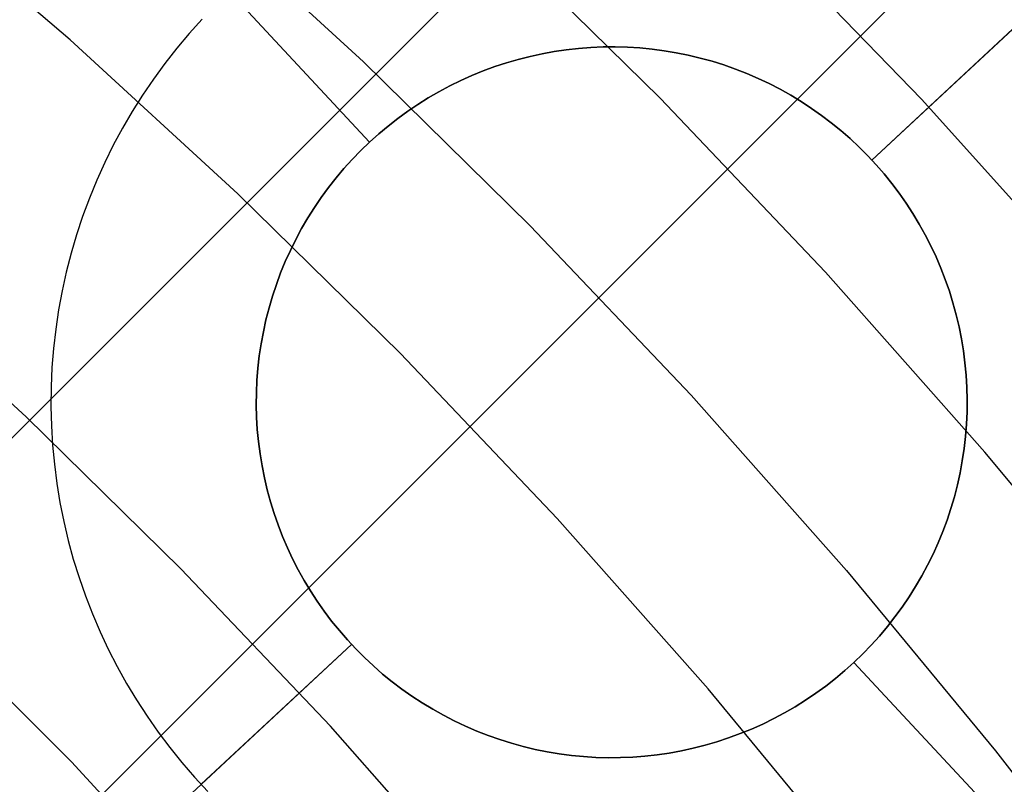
# Model space of a CAD drawing. Header units: millimetres. Extents: x 8929 to 10091, y -2708 to -1691.
# Tile 149 of 196: x 9537.34 to 9543.57, y -2031.59 to -2026.74. Entities that reach past the tile are written whole.
import ezdxf

# ---------------------------------------------------------------- set-up
doc = ezdxf.new("R2010")
doc.units = ezdxf.units.MM
for name, color, linetype in [('1', 7, 'Continuous'), ('COLOR EXT', 7, 'Continuous'), ('luz', 7, 'Continuous'), ('PLASTICO NEGRO', 7, 'Continuous')]:
    doc.layers.add(name, color=color, linetype=linetype)

msp = doc.modelspace()

# ---------------------------------------------------------------- linework, layer by layer
at = {"layer": '1', "color": 7, "true_color": 0xf4f4f4}
for p, q in [((9541.969, -2026.1313, 206.5665), (9543.048, -2027.2488, 206.5665)), ((9543.048, -2027.2488, 208.3851), (9541.969, -2026.1313, 208.3851)), ((9541.969, -2026.1313, 207.4758), (9543.048, -2027.2488, 207.4758)), ((9543.048, -2027.2488, 206.5665), (9544.0879, -2028.4029, 206.5665)), ((9544.0879, -2028.4029, 208.3851), (9543.048, -2027.2488, 208.3851)), ((9543.048, -2027.2488, 207.4758), (9544.0879, -2028.4029, 207.4758))]:
    msp.add_line(p, q, dxfattribs=at)
at = {"layer": 'COLOR EXT', "color": 30, "true_color": 0xff8d00}
for p, q in [((9560.8829, -2005.7997, 25.6035), (9534.0122, -2032.6704, 25.6035)), ((9534.0122, -2032.6704, 21.6035), (9560.8829, -2005.7997, 21.6035)), ((9534.0122, -2032.6704, 23.6035), (9560.8829, -2005.7997, 23.6035)), ((9562.2971, -2007.2139, 21.6035), (9535.4261, -2034.0848, 21.6035)), ((9535.4261, -2034.0848, 25.6035), (9562.2971, -2007.2139, 25.6035)), ((9562.2971, -2007.2139, 23.6035), (9535.4261, -2034.0848, 23.6035))]:
    msp.add_line(p, q, dxfattribs=at)
at = {"layer": 'luz', "color": 7, "true_color": 0xffffff}
for p, q in [((9537.6595, -2026.8726, -23.839), (9536.5644, -2025.9357, -23.839)), ((9538.424, -2026.0096, -23.5314), (9539.5154, -2027.0107, -23.5314)), ((9541.3938, -2027.2407, -23.2239), (9540.3092, -2026.1746, -23.2239)), ((9538.7215, -2027.8467, -23.839), (9537.6595, -2026.8726, -23.839)), ((9539.5154, -2027.0107, -23.5314), (9540.5716, -2028.0488, -23.5314)), ((9542.4409, -2028.3435, -23.2239), (9541.3938, -2027.2407, -23.2239)), ((9539.7493, -2028.857, -23.839), (9538.7215, -2027.8467, -23.839)), ((9540.5716, -2028.0488, -23.5314), (9541.5913, -2029.1228, -23.5314)), ((9537.3808, -2029.2587, -22.7759), (9536.3683, -2028.33, -22.7759)), ((9543.4494, -2029.4818, -23.2239), (9542.4409, -2028.3435, -23.2239)), ((9540.7417, -2029.9021, -23.839), (9539.7493, -2028.857, -23.839)), ((9541.5913, -2029.1228, -23.5314), (9542.5734, -2030.2313, -23.5314)), ((9538.3607, -2030.2218, -22.7759), (9537.3808, -2029.2587, -22.7759)), ((9544.4179, -2030.6542, -23.2239), (9543.4494, -2029.4818, -23.2239)), ((9541.6973, -2030.9808, -23.839), (9540.7417, -2029.9021, -23.839)), ((9539.3067, -2031.2182, -22.7759), (9538.3607, -2030.2218, -22.7759)), ((9542.5734, -2030.2313, -23.5314), (9543.5166, -2031.373, -23.5314)), ((9542.6152, -2032.0919, -23.839), (9541.6973, -2030.9808, -23.839)), ((9540.2178, -2032.2466, -22.7759), (9539.3067, -2031.2182, -22.7759)), ((9543.5166, -2031.373, -23.5314), (9544.4198, -2032.5467, -23.5314))]:
    msp.add_line(p, q, dxfattribs=at)
at = {"layer": 'PLASTICO NEGRO', "color": 254, "true_color": 0xcad1ee}
for p, q in [((9542.7345, -2027.6339, 35.4035), (9544.7476, -2025.7605, 35.4035)), ((9539.5545, -2027.5197, 35.2035), (9538.6689, -2026.5681, 33.9035)), ((9538.4954, -2026.7411, 33.9035), (9538.4132, -2026.832, 33.9035)), ((9542.7345, -2027.6339, 35.2035), (9543.6861, -2026.7483, 33.9035)), ((9538.4132, -2026.832, 33.9035), (9538.3342, -2026.9257, 33.9035)), ((9540.9546, -2026.9207, 35.2035), (9540.8772, -2026.9266, 35.2035)), ((9540.8772, -2026.9266, 35.4035), (9540.9546, -2026.9207, 35.4035)), ((9540.9546, -2026.9207, 35.3035), (9540.8772, -2026.9266, 35.3035)), ((9541.0323, -2026.9175, 35.2035), (9540.9546, -2026.9207, 35.2035)), ((9540.9546, -2026.9207, 35.4035), (9541.0323, -2026.9175, 35.4035)), ((9541.0323, -2026.9175, 35.3035), (9540.9546, -2026.9207, 35.3035)), ((9541.1099, -2026.9169, 35.2035), (9541.0323, -2026.9175, 35.2035)), ((9541.0323, -2026.9175, 35.4035), (9541.1099, -2026.9169, 35.4035)), ((9541.1099, -2026.9169, 35.3035), (9541.0323, -2026.9175, 35.3035)), ((9541.1876, -2026.919, 35.2035), (9541.1099, -2026.9169, 35.2035)), ((9541.1099, -2026.9169, 35.4035), (9541.1876, -2026.919, 35.4035)), ((9541.1876, -2026.919, 35.3035), (9541.1099, -2026.9169, 35.3035)), ((9541.2651, -2026.9238, 35.2035), (9541.1876, -2026.919, 35.2035)), ((9541.1876, -2026.919, 35.4035), (9541.2651, -2026.9238, 35.4035)), ((9541.2651, -2026.9238, 35.3035), (9541.1876, -2026.919, 35.3035)), ((9541.3424, -2026.9313, 35.2035), (9541.2651, -2026.9238, 35.2035)), ((9541.2651, -2026.9238, 35.4035), (9541.3424, -2026.9313, 35.4035)), ((9541.3424, -2026.9313, 35.3035), (9541.2651, -2026.9238, 35.3035)), ((9538.3342, -2026.9257, 33.9035), (9538.2585, -2027.0221, 33.9035)), ((9540.5708, -2026.9769, 35.2035), (9540.4956, -2026.996, 35.2035)), ((9540.4956, -2026.996, 35.4035), (9540.5708, -2026.9769, 35.4035)), ((9540.5708, -2026.9769, 35.3035), (9540.4956, -2026.996, 35.3035)), ((9540.6467, -2026.9604, 35.2035), (9540.5708, -2026.9769, 35.2035)), ((9540.5708, -2026.9769, 35.4035), (9540.6467, -2026.9604, 35.4035)), ((9540.6467, -2026.9604, 35.3035), (9540.5708, -2026.9769, 35.3035)), ((9540.7232, -2026.9465, 35.2035), (9540.6467, -2026.9604, 35.2035)), ((9540.6467, -2026.9604, 35.4035), (9540.7232, -2026.9465, 35.4035)), ((9540.7232, -2026.9465, 35.3035), (9540.6467, -2026.9604, 35.3035)), ((9540.8, -2026.9352, 35.2035), (9540.7232, -2026.9465, 35.2035)), ((9540.7232, -2026.9465, 35.4035), (9540.8, -2026.9352, 35.4035)), ((9540.8, -2026.9352, 35.3035), (9540.7232, -2026.9465, 35.3035)), ((9540.8772, -2026.9266, 35.2035), (9540.8, -2026.9352, 35.2035)), ((9540.8, -2026.9352, 35.4035), (9540.8772, -2026.9266, 35.4035)), ((9540.8772, -2026.9266, 35.3035), (9540.8, -2026.9352, 35.3035)), ((9541.4194, -2026.9414, 35.2035), (9541.3424, -2026.9313, 35.2035)), ((9541.3424, -2026.9313, 35.4035), (9541.4194, -2026.9414, 35.4035)), ((9541.4194, -2026.9414, 35.3035), (9541.3424, -2026.9313, 35.3035)), ((9541.496, -2026.9542, 35.2035), (9541.4194, -2026.9414, 35.2035)), ((9541.4194, -2026.9414, 35.4035), (9541.496, -2026.9542, 35.4035)), ((9541.496, -2026.9542, 35.3035), (9541.4194, -2026.9414, 35.3035)), ((9541.5722, -2026.9696, 35.2035), (9541.496, -2026.9542, 35.2035)), ((9541.496, -2026.9542, 35.4035), (9541.5722, -2026.9696, 35.4035)), ((9541.5722, -2026.9696, 35.3035), (9541.496, -2026.9542, 35.3035)), ((9541.6477, -2026.9877, 35.2035), (9541.5722, -2026.9696, 35.2035)), ((9541.5722, -2026.9696, 35.4035), (9541.6477, -2026.9877, 35.4035)), ((9541.6477, -2026.9877, 35.3035), (9541.5722, -2026.9696, 35.3035)), ((9541.7226, -2027.0083, 35.2035), (9541.6477, -2026.9877, 35.2035)), ((9541.6477, -2026.9877, 35.4035), (9541.7226, -2027.0083, 35.4035)), ((9541.7226, -2027.0083, 35.3035), (9541.6477, -2026.9877, 35.3035)), ((9538.2585, -2027.0221, 33.9035), (9538.1861, -2027.121, 33.9035)), ((9540.3472, -2027.042, 35.2035), (9540.2743, -2027.0689, 35.2035)), ((9540.2743, -2027.0689, 35.4035), (9540.3472, -2027.042, 35.4035)), ((9540.3472, -2027.042, 35.3035), (9540.2743, -2027.0689, 35.3035)), ((9540.421, -2027.0178, 35.2035), (9540.3472, -2027.042, 35.2035)), ((9540.3472, -2027.042, 35.4035), (9540.421, -2027.0178, 35.4035)), ((9540.421, -2027.0178, 35.3035), (9540.3472, -2027.042, 35.3035)), ((9540.4956, -2026.996, 35.2035), (9540.421, -2027.0178, 35.2035)), ((9540.421, -2027.0178, 35.4035), (9540.4956, -2026.996, 35.4035)), ((9540.4956, -2026.996, 35.3035), (9540.421, -2027.0178, 35.3035)), ((9541.7967, -2027.0315, 35.2035), (9541.7226, -2027.0083, 35.2035)), ((9541.7226, -2027.0083, 35.4035), (9541.7967, -2027.0315, 35.4035)), ((9541.7967, -2027.0315, 35.3035), (9541.7226, -2027.0083, 35.3035)), ((9541.87, -2027.0573, 35.2035), (9541.7967, -2027.0315, 35.2035)), ((9541.7967, -2027.0315, 35.4035), (9541.87, -2027.0573, 35.4035)), ((9541.87, -2027.0573, 35.3035), (9541.7967, -2027.0315, 35.3035)), ((9540.2024, -2027.0982, 35.2035), (9540.1315, -2027.13, 35.2035)), ((9540.1315, -2027.13, 35.4035), (9540.2024, -2027.0982, 35.4035)), ((9540.2024, -2027.0982, 35.3035), (9540.1315, -2027.13, 35.3035)), ((9540.2743, -2027.0689, 35.2035), (9540.2024, -2027.0982, 35.2035)), ((9540.2024, -2027.0982, 35.4035), (9540.2743, -2027.0689, 35.4035)), ((9540.2743, -2027.0689, 35.3035), (9540.2024, -2027.0982, 35.3035)), ((9541.9423, -2027.0856, 35.2035), (9541.87, -2027.0573, 35.2035)), ((9541.87, -2027.0573, 35.4035), (9541.9423, -2027.0856, 35.4035)), ((9541.9423, -2027.0856, 35.3035), (9541.87, -2027.0573, 35.3035)), ((9542.0137, -2027.1163, 35.2035), (9541.9423, -2027.0856, 35.2035)), ((9541.9423, -2027.0856, 35.4035), (9542.0137, -2027.1163, 35.4035)), ((9542.0137, -2027.1163, 35.3035), (9541.9423, -2027.0856, 35.3035)), ((9538.1861, -2027.121, 33.9035), (9538.1173, -2027.2224, 33.9035)), ((9540.0618, -2027.1642, 35.2035), (9539.9933, -2027.2008, 35.2035)), ((9539.9933, -2027.2008, 35.4035), (9540.0618, -2027.1642, 35.4035)), ((9540.0618, -2027.1642, 35.3035), (9539.9933, -2027.2008, 35.3035)), ((9540.1315, -2027.13, 35.2035), (9540.0618, -2027.1642, 35.2035)), ((9540.0618, -2027.1642, 35.4035), (9540.1315, -2027.13, 35.4035)), ((9540.1315, -2027.13, 35.3035), (9540.0618, -2027.1642, 35.3035)), ((9542.0839, -2027.1495, 35.2035), (9542.0137, -2027.1163, 35.2035)), ((9542.0137, -2027.1163, 35.4035), (9542.0839, -2027.1495, 35.4035)), ((9542.0839, -2027.1495, 35.3035), (9542.0137, -2027.1163, 35.3035)), ((9542.1529, -2027.1851, 35.2035), (9542.0839, -2027.1495, 35.2035)), ((9542.0839, -2027.1495, 35.4035), (9542.1529, -2027.1851, 35.4035)), ((9542.1529, -2027.1851, 35.3035), (9542.0839, -2027.1495, 35.3035)), ((9538.1173, -2027.2224, 33.9035), (9538.0519, -2027.3261, 33.9035)), ((9539.9933, -2027.2008, 35.2035), (9539.926, -2027.2397, 35.2035)), ((9539.926, -2027.2397, 35.4035), (9539.9933, -2027.2008, 35.4035)), ((9539.9933, -2027.2008, 35.3035), (9539.926, -2027.2397, 35.3035)), ((9542.2207, -2027.2231, 35.2035), (9542.1529, -2027.1851, 35.2035)), ((9542.1529, -2027.1851, 35.4035), (9542.2207, -2027.2231, 35.4035)), ((9542.2207, -2027.2231, 35.3035), (9542.1529, -2027.1851, 35.3035)), ((9542.2871, -2027.2633, 35.2035), (9542.2207, -2027.2231, 35.2035)), ((9542.2207, -2027.2231, 35.4035), (9542.2871, -2027.2633, 35.4035)), ((9542.2871, -2027.2633, 35.3035), (9542.2207, -2027.2231, 35.3035)), ((9539.8602, -2027.2809, 35.2035), (9539.7959, -2027.3244, 35.2035)), ((9539.7959, -2027.3244, 35.4035), (9539.8602, -2027.2809, 35.4035)), ((9539.8602, -2027.2809, 35.3035), (9539.7959, -2027.3244, 35.3035)), ((9539.926, -2027.2397, 35.2035), (9539.8602, -2027.2809, 35.2035)), ((9539.8602, -2027.2809, 35.4035), (9539.926, -2027.2397, 35.4035)), ((9539.926, -2027.2397, 35.3035), (9539.8602, -2027.2809, 35.3035)), ((9542.3521, -2027.3059, 35.2035), (9542.2871, -2027.2633, 35.2035)), ((9542.2871, -2027.2633, 35.4035), (9542.3521, -2027.3059, 35.4035)), ((9542.3521, -2027.3059, 35.3035), (9542.2871, -2027.2633, 35.3035)), ((9538.0519, -2027.3261, 33.9035), (9537.9902, -2027.4319, 33.9035)), ((9539.7959, -2027.3244, 35.2035), (9539.733, -2027.3701, 35.2035)), ((9539.733, -2027.3701, 35.4035), (9539.7959, -2027.3244, 35.4035)), ((9539.7959, -2027.3244, 35.3035), (9539.733, -2027.3701, 35.3035)), ((9542.4156, -2027.3506, 35.2035), (9542.3521, -2027.3059, 35.2035)), ((9542.3521, -2027.3059, 35.4035), (9542.4156, -2027.3506, 35.4035)), ((9542.4156, -2027.3506, 35.3035), (9542.3521, -2027.3059, 35.3035)), ((9542.4775, -2027.3976, 35.2035), (9542.4156, -2027.3506, 35.2035)), ((9542.4156, -2027.3506, 35.4035), (9542.4775, -2027.3976, 35.4035)), ((9542.4775, -2027.3976, 35.3035), (9542.4156, -2027.3506, 35.3035)), ((9539.6718, -2027.4179, 35.2035), (9539.6123, -2027.4678, 35.2035)), ((9539.6123, -2027.4678, 35.4035), (9539.6718, -2027.4179, 35.4035)), ((9539.6718, -2027.4179, 35.3035), (9539.6123, -2027.4678, 35.3035)), ((9539.733, -2027.3701, 35.2035), (9539.6718, -2027.4179, 35.2035)), ((9539.6718, -2027.4179, 35.4035), (9539.733, -2027.3701, 35.4035)), ((9539.733, -2027.3701, 35.3035), (9539.6718, -2027.4179, 35.3035)), ((9542.5377, -2027.4466, 35.2035), (9542.4775, -2027.3976, 35.2035)), ((9542.4775, -2027.3976, 35.4035), (9542.5377, -2027.4466, 35.4035)), ((9542.5377, -2027.4466, 35.3035), (9542.4775, -2027.3976, 35.3035)), ((9537.9902, -2027.4319, 33.9035), (9537.9322, -2027.5399, 33.9035)), ((9539.6123, -2027.4678, 35.2035), (9539.5545, -2027.5197, 35.2035)), ((9539.5545, -2027.5197, 35.4035), (9539.6123, -2027.4678, 35.4035)), ((9539.6123, -2027.4678, 35.3035), (9539.5545, -2027.5197, 35.3035)), ((9542.5962, -2027.4977, 35.2035), (9542.5377, -2027.4466, 35.2035)), ((9542.5377, -2027.4466, 35.4035), (9542.5962, -2027.4977, 35.4035)), ((9542.5962, -2027.4977, 35.3035), (9542.5377, -2027.4466, 35.3035)), ((9537.9322, -2027.5399, 33.9035), (9537.8779, -2027.6497, 33.9035)), ((9539.4986, -2027.5736, 35.2035), (9539.5545, -2027.5197, 35.2035)), ((9539.4986, -2027.5736, 35.4035), (9539.5545, -2027.5197, 35.4035)), ((9539.5545, -2027.5197, 35.3035), (9539.4986, -2027.5736, 35.3035)), ((9539.5545, -2027.5197, 35.4035), (9539.5545, -2027.5197, 35.2035)), ((9542.6529, -2027.5507, 35.2035), (9542.5962, -2027.4977, 35.2035)), ((9542.5962, -2027.4977, 35.4035), (9542.6529, -2027.5507, 35.4035)), ((9542.6529, -2027.5507, 35.3035), (9542.5962, -2027.4977, 35.3035)), ((9539.4446, -2027.6294, 35.2035), (9539.4986, -2027.5736, 35.2035)), ((9539.4446, -2027.6294, 35.4035), (9539.4986, -2027.5736, 35.4035)), ((9539.4986, -2027.5736, 35.3035), (9539.4446, -2027.6294, 35.3035)), ((9542.7078, -2027.6057, 35.2035), (9542.6529, -2027.5507, 35.2035)), ((9542.6529, -2027.5507, 35.4035), (9542.7078, -2027.6057, 35.4035)), ((9542.7078, -2027.6057, 35.3035), (9542.6529, -2027.5507, 35.3035)), ((9542.7607, -2027.6626, 35.2035), (9542.7078, -2027.6057, 35.2035)), ((9542.7078, -2027.6057, 35.4035), (9542.7607, -2027.6626, 35.4035)), ((9542.7607, -2027.6626, 35.3035), (9542.7078, -2027.6057, 35.3035)), ((9537.8779, -2027.6497, 33.9035), (9537.8274, -2027.7614, 33.9035)), ((9539.3925, -2027.687, 35.2035), (9539.4446, -2027.6294, 35.2035)), ((9539.3925, -2027.687, 35.4035), (9539.4446, -2027.6294, 35.4035)), ((9539.4446, -2027.6294, 35.3035), (9539.3925, -2027.687, 35.3035)), ((9542.7345, -2027.6339, 35.2035), (9542.7345, -2027.6339, 35.4035)), ((9542.8116, -2027.7213, 35.2035), (9542.7607, -2027.6626, 35.2035)), ((9542.7607, -2027.6626, 35.4035), (9542.8116, -2027.7213, 35.4035)), ((9542.8116, -2027.7213, 35.3035), (9542.7607, -2027.6626, 35.3035)), ((9539.3424, -2027.7464, 35.2035), (9539.3925, -2027.687, 35.2035)), ((9539.3424, -2027.7464, 35.4035), (9539.3925, -2027.687, 35.4035)), ((9539.3925, -2027.687, 35.3035), (9539.3424, -2027.7464, 35.3035)), ((9542.8605, -2027.7816, 35.2035), (9542.8116, -2027.7213, 35.2035)), ((9542.8116, -2027.7213, 35.4035), (9542.8605, -2027.7816, 35.4035)), ((9542.8605, -2027.7816, 35.3035), (9542.8116, -2027.7213, 35.3035)), ((9537.8274, -2027.7614, 33.9035), (9537.7809, -2027.8748, 33.9035)), ((9539.2944, -2027.8075, 35.2035), (9539.3424, -2027.7464, 35.2035)), ((9539.2944, -2027.8075, 35.4035), (9539.3424, -2027.7464, 35.4035)), ((9539.3424, -2027.7464, 35.3035), (9539.2944, -2027.8075, 35.3035)), ((9542.9072, -2027.8437, 35.2035), (9542.8605, -2027.7816, 35.2035)), ((9542.8605, -2027.7816, 35.4035), (9542.9072, -2027.8437, 35.4035)), ((9542.9072, -2027.8437, 35.3035), (9542.8605, -2027.7816, 35.3035)), ((9539.2486, -2027.8702, 35.2035), (9539.2944, -2027.8075, 35.2035)), ((9539.2486, -2027.8702, 35.4035), (9539.2944, -2027.8075, 35.4035)), ((9539.2944, -2027.8075, 35.3035), (9539.2486, -2027.8702, 35.3035)), ((9542.9518, -2027.9073, 35.2035), (9542.9072, -2027.8437, 35.2035)), ((9542.9072, -2027.8437, 35.4035), (9542.9518, -2027.9073, 35.4035)), ((9542.9518, -2027.9073, 35.3035), (9542.9072, -2027.8437, 35.3035)), ((9537.7809, -2027.8748, 33.9035), (9537.7382, -2027.9897, 33.9035)), ((9539.2049, -2027.9344, 35.2035), (9539.2486, -2027.8702, 35.2035)), ((9539.2049, -2027.9344, 35.4035), (9539.2486, -2027.8702, 35.4035)), ((9539.2486, -2027.8702, 35.3035), (9539.2049, -2027.9344, 35.3035)), ((9542.9942, -2027.9724, 35.2035), (9542.9518, -2027.9073, 35.2035)), ((9542.9518, -2027.9073, 35.4035), (9542.9942, -2027.9724, 35.4035)), ((9542.9942, -2027.9724, 35.3035), (9542.9518, -2027.9073, 35.3035)), ((9539.1635, -2028.0001, 35.2035), (9539.2049, -2027.9344, 35.2035)), ((9539.1635, -2028.0001, 35.4035), (9539.2049, -2027.9344, 35.4035)), ((9539.2049, -2027.9344, 35.3035), (9539.1635, -2028.0001, 35.3035)), ((9543.0343, -2028.0389, 35.2035), (9542.9942, -2027.9724, 35.2035)), ((9542.9942, -2027.9724, 35.4035), (9543.0343, -2028.0389, 35.4035)), ((9543.0343, -2028.0389, 35.3035), (9542.9942, -2027.9724, 35.3035)), ((9537.7382, -2027.9897, 33.9035), (9537.6996, -2028.106, 33.9035)), ((9539.1244, -2028.0672, 35.2035), (9539.1635, -2028.0001, 35.2035)), ((9539.1244, -2028.0672, 35.4035), (9539.1635, -2028.0001, 35.4035)), ((9539.1635, -2028.0001, 35.3035), (9539.1244, -2028.0672, 35.3035)), ((9543.072, -2028.1068, 35.2035), (9543.0343, -2028.0389, 35.2035)), ((9543.0343, -2028.0389, 35.4035), (9543.072, -2028.1068, 35.4035)), ((9543.072, -2028.1068, 35.3035), (9543.0343, -2028.0389, 35.3035)), ((9537.6996, -2028.106, 33.9035), (9537.665, -2028.2236, 33.9035)), ((9539.0876, -2028.1356, 35.2035), (9539.1244, -2028.0672, 35.2035)), ((9539.0876, -2028.1356, 35.4035), (9539.1244, -2028.0672, 35.4035)), ((9539.1244, -2028.0672, 35.3035), (9539.0876, -2028.1356, 35.3035)), ((9543.1074, -2028.1759, 35.2035), (9543.072, -2028.1068, 35.2035)), ((9543.072, -2028.1068, 35.4035), (9543.1074, -2028.1759, 35.4035)), ((9543.1074, -2028.1759, 35.3035), (9543.072, -2028.1068, 35.3035)), ((9539.0532, -2028.2053, 35.2035), (9539.0876, -2028.1356, 35.2035)), ((9539.0532, -2028.2053, 35.4035), (9539.0876, -2028.1356, 35.4035)), ((9539.0876, -2028.1356, 35.3035), (9539.0532, -2028.2053, 35.3035)), ((9537.665, -2028.2236, 33.9035), (9537.6345, -2028.3422, 33.9035)), ((9539.0212, -2028.2761, 35.2035), (9539.0532, -2028.2053, 35.2035)), ((9539.0212, -2028.2761, 35.4035), (9539.0532, -2028.2053, 35.4035)), ((9539.0532, -2028.2053, 35.3035), (9539.0212, -2028.2761, 35.3035)), ((9543.1404, -2028.2462, 35.2035), (9543.1074, -2028.1759, 35.2035)), ((9543.1074, -2028.1759, 35.4035), (9543.1404, -2028.2462, 35.4035)), ((9543.1404, -2028.2462, 35.3035), (9543.1074, -2028.1759, 35.3035)), ((9538.9917, -2028.3479, 35.2035), (9539.0212, -2028.2761, 35.2035)), ((9538.9917, -2028.3479, 35.4035), (9539.0212, -2028.2761, 35.4035)), ((9539.0212, -2028.2761, 35.3035), (9538.9917, -2028.3479, 35.3035)), ((9543.171, -2028.3176, 35.2035), (9543.1404, -2028.2462, 35.2035)), ((9543.1404, -2028.2462, 35.4035), (9543.171, -2028.3176, 35.4035)), ((9543.171, -2028.3176, 35.3035), (9543.1404, -2028.2462, 35.3035)), ((9537.6345, -2028.3422, 33.9035), (9537.6081, -2028.4619, 33.9035)), ((9538.9647, -2028.4207, 35.2035), (9538.9917, -2028.3479, 35.2035)), ((9538.9647, -2028.4207, 35.4035), (9538.9917, -2028.3479, 35.4035)), ((9538.9917, -2028.3479, 35.3035), (9538.9647, -2028.4207, 35.3035)), ((9543.1991, -2028.39, 35.2035), (9543.171, -2028.3176, 35.2035)), ((9543.171, -2028.3176, 35.4035), (9543.1991, -2028.39, 35.4035)), ((9543.1991, -2028.39, 35.3035), (9543.171, -2028.3176, 35.3035)), ((9538.9402, -2028.4945, 35.2035), (9538.9647, -2028.4207, 35.2035)), ((9538.9402, -2028.4945, 35.4035), (9538.9647, -2028.4207, 35.4035)), ((9538.9647, -2028.4207, 35.3035), (9538.9402, -2028.4945, 35.3035)), ((9543.2246, -2028.4634, 35.2035), (9543.1991, -2028.39, 35.2035)), ((9543.1991, -2028.39, 35.4035), (9543.2246, -2028.4634, 35.4035)), ((9543.2246, -2028.4634, 35.3035), (9543.1991, -2028.39, 35.3035)), ((9537.6081, -2028.4619, 33.9035), (9537.5858, -2028.5824, 33.9035)), ((9543.2476, -2028.5376, 35.2035), (9543.2246, -2028.4634, 35.2035)), ((9543.2246, -2028.4634, 35.4035), (9543.2476, -2028.5376, 35.4035)), ((9543.2476, -2028.5376, 35.3035), (9543.2246, -2028.4634, 35.3035)), ((9538.9183, -2028.569, 35.2035), (9538.9402, -2028.4945, 35.2035)), ((9538.9183, -2028.569, 35.4035), (9538.9402, -2028.4945, 35.4035)), ((9538.9402, -2028.4945, 35.3035), (9538.9183, -2028.569, 35.3035)), ((9543.2681, -2028.6125, 35.2035), (9543.2476, -2028.5376, 35.2035)), ((9543.2476, -2028.5376, 35.4035), (9543.2681, -2028.6125, 35.4035)), ((9543.2681, -2028.6125, 35.3035), (9543.2476, -2028.5376, 35.3035)), ((9537.5858, -2028.5824, 33.9035), (9537.5677, -2028.7036, 33.9035)), ((9538.8989, -2028.6442, 35.2035), (9538.9183, -2028.569, 35.2035)), ((9538.8989, -2028.6442, 35.4035), (9538.9183, -2028.569, 35.4035)), ((9538.9183, -2028.569, 35.3035), (9538.8989, -2028.6442, 35.3035)), ((9538.8822, -2028.72, 35.2035), (9538.8989, -2028.6442, 35.2035)), ((9538.8822, -2028.72, 35.4035), (9538.8989, -2028.6442, 35.4035)), ((9538.8989, -2028.6442, 35.3035), (9538.8822, -2028.72, 35.3035)), ((9543.2859, -2028.6881, 35.2035), (9543.2681, -2028.6125, 35.2035)), ((9543.2681, -2028.6125, 35.4035), (9543.2859, -2028.6881, 35.4035)), ((9543.2859, -2028.6881, 35.3035), (9543.2681, -2028.6125, 35.3035)), ((9537.5677, -2028.7036, 33.9035), (9537.5539, -2028.8254, 33.9035)), ((9538.8681, -2028.7964, 35.2035), (9538.8822, -2028.72, 35.2035)), ((9538.8681, -2028.7964, 35.4035), (9538.8822, -2028.72, 35.4035)), ((9538.8822, -2028.72, 35.3035), (9538.8681, -2028.7964, 35.3035)), ((9543.3011, -2028.7643, 35.2035), (9543.2859, -2028.6881, 35.2035)), ((9543.2859, -2028.6881, 35.4035), (9543.3011, -2028.7643, 35.4035)), ((9543.3011, -2028.7643, 35.3035), (9543.2859, -2028.6881, 35.3035)), ((9543.3137, -2028.8409, 35.2035), (9543.3011, -2028.7643, 35.2035)), ((9543.3011, -2028.7643, 35.4035), (9543.3137, -2028.8409, 35.4035)), ((9543.3137, -2028.8409, 35.3035), (9543.3011, -2028.7643, 35.3035)), ((9537.5539, -2028.8254, 33.9035), (9537.5442, -2028.9476, 33.9035)), ((9538.8566, -2028.8732, 35.2035), (9538.8681, -2028.7964, 35.2035)), ((9538.8566, -2028.8732, 35.4035), (9538.8681, -2028.7964, 35.4035)), ((9538.8681, -2028.7964, 35.3035), (9538.8566, -2028.8732, 35.3035)), ((9543.3236, -2028.918, 35.2035), (9543.3137, -2028.8409, 35.2035)), ((9543.3137, -2028.8409, 35.4035), (9543.3236, -2028.918, 35.4035)), ((9543.3236, -2028.918, 35.3035), (9543.3137, -2028.8409, 35.3035)), ((9538.8478, -2028.9504, 35.2035), (9538.8566, -2028.8732, 35.2035)), ((9538.8478, -2028.9504, 35.4035), (9538.8566, -2028.8732, 35.4035)), ((9538.8566, -2028.8732, 35.3035), (9538.8478, -2028.9504, 35.3035)), ((9543.3309, -2028.9953, 35.2035), (9543.3236, -2028.918, 35.2035)), ((9543.3236, -2028.918, 35.4035), (9543.3309, -2028.9953, 35.4035)), ((9543.3309, -2028.9953, 35.3035), (9543.3236, -2028.918, 35.3035)), ((9537.5442, -2028.9476, 33.9035), (9537.5387, -2029.07, 33.9035)), ((9538.8417, -2029.0279, 35.2035), (9538.8478, -2028.9504, 35.2035)), ((9538.8417, -2029.0279, 35.4035), (9538.8478, -2028.9504, 35.4035)), ((9538.8478, -2028.9504, 35.3035), (9538.8417, -2029.0279, 35.3035)), ((9538.8382, -2029.1054, 35.2035), (9538.8417, -2029.0279, 35.2035)), ((9538.8382, -2029.1054, 35.4035), (9538.8417, -2029.0279, 35.4035)), ((9538.8417, -2029.0279, 35.3035), (9538.8382, -2029.1054, 35.3035)), ((9543.3354, -2029.0728, 35.2035), (9543.3309, -2028.9953, 35.2035)), ((9543.3309, -2028.9953, 35.4035), (9543.3354, -2029.0728, 35.4035)), ((9543.3354, -2029.0728, 35.3035), (9543.3309, -2028.9953, 35.3035)), ((9537.5387, -2029.07, 33.9035), (9537.5375, -2029.1925, 33.9035)), ((9538.8375, -2029.1831, 35.2035), (9538.8382, -2029.1054, 35.2035)), ((9538.8375, -2029.1831, 35.4035), (9538.8382, -2029.1054, 35.4035)), ((9538.8382, -2029.1054, 35.3035), (9538.8375, -2029.1831, 35.3035)), ((9543.3373, -2029.1505, 35.2035), (9543.3354, -2029.0728, 35.2035)), ((9543.3354, -2029.0728, 35.4035), (9543.3373, -2029.1505, 35.4035)), ((9543.3373, -2029.1505, 35.3035), (9543.3354, -2029.0728, 35.3035)), ((9543.3366, -2029.2282, 35.2035), (9543.3373, -2029.1505, 35.2035)), ((9543.3373, -2029.1505, 35.4035), (9543.3366, -2029.2282, 35.4035)), ((9543.3366, -2029.2282, 35.3035), (9543.3373, -2029.1505, 35.3035)), ((9537.5375, -2029.1925, 33.9035), (9537.5405, -2029.3151, 33.9035)), ((9538.8394, -2029.2608, 35.2035), (9538.8375, -2029.1831, 35.2035)), ((9538.8394, -2029.2608, 35.4035), (9538.8375, -2029.1831, 35.4035)), ((9538.8375, -2029.1831, 35.3035), (9538.8394, -2029.2608, 35.3035)), ((9543.3331, -2029.3058, 35.2035), (9543.3366, -2029.2282, 35.2035)), ((9543.3366, -2029.2282, 35.4035), (9543.3331, -2029.3058, 35.4035)), ((9543.3331, -2029.3058, 35.3035), (9543.3366, -2029.2282, 35.3035)), ((9538.8439, -2029.3383, 35.2035), (9538.8394, -2029.2608, 35.2035)), ((9538.8439, -2029.3383, 35.4035), (9538.8394, -2029.2608, 35.4035)), ((9538.8394, -2029.2608, 35.3035), (9538.8439, -2029.3383, 35.3035)), ((9537.5405, -2029.3151, 33.9035), (9537.5477, -2029.4374, 33.9035)), ((9538.8512, -2029.4156, 35.2035), (9538.8439, -2029.3383, 35.2035)), ((9538.8512, -2029.4156, 35.4035), (9538.8439, -2029.3383, 35.4035)), ((9538.8439, -2029.3383, 35.3035), (9538.8512, -2029.4156, 35.3035)), ((9543.327, -2029.3832, 35.2035), (9543.3331, -2029.3058, 35.2035)), ((9543.3331, -2029.3058, 35.4035), (9543.327, -2029.3832, 35.4035)), ((9543.327, -2029.3832, 35.3035), (9543.3331, -2029.3058, 35.3035)), ((9538.8611, -2029.4927, 35.2035), (9538.8512, -2029.4156, 35.2035)), ((9538.8611, -2029.4927, 35.4035), (9538.8512, -2029.4156, 35.4035)), ((9538.8512, -2029.4156, 35.3035), (9538.8611, -2029.4927, 35.3035)), ((9543.3182, -2029.4604, 35.2035), (9543.327, -2029.3832, 35.2035)), ((9543.327, -2029.3832, 35.4035), (9543.3182, -2029.4604, 35.4035)), ((9543.3182, -2029.4604, 35.3035), (9543.327, -2029.3832, 35.3035)), ((9537.5477, -2029.4374, 33.9035), (9537.5592, -2029.5594, 33.9035)), ((9543.3067, -2029.5372, 35.2035), (9543.3182, -2029.4604, 35.2035)), ((9543.3182, -2029.4604, 35.4035), (9543.3067, -2029.5372, 35.4035)), ((9543.3067, -2029.5372, 35.3035), (9543.3182, -2029.4604, 35.3035)), ((9538.8737, -2029.5693, 35.2035), (9538.8611, -2029.4927, 35.2035)), ((9538.8737, -2029.5693, 35.4035), (9538.8611, -2029.4927, 35.4035)), ((9538.8611, -2029.4927, 35.3035), (9538.8737, -2029.5693, 35.3035)), ((9543.2926, -2029.6136, 35.2035), (9543.3067, -2029.5372, 35.2035)), ((9543.3067, -2029.5372, 35.4035), (9543.2926, -2029.6136, 35.4035)), ((9543.2926, -2029.6136, 35.3035), (9543.3067, -2029.5372, 35.3035)), ((9537.5592, -2029.5594, 33.9035), (9537.5748, -2029.681, 33.9035)), ((9538.8889, -2029.6455, 35.2035), (9538.8737, -2029.5693, 35.2035)), ((9538.8889, -2029.6455, 35.4035), (9538.8737, -2029.5693, 35.4035)), ((9538.8737, -2029.5693, 35.3035), (9538.8889, -2029.6455, 35.3035)), ((9538.9067, -2029.7211, 35.2035), (9538.8889, -2029.6455, 35.2035)), ((9538.9067, -2029.7211, 35.4035), (9538.8889, -2029.6455, 35.4035)), ((9538.8889, -2029.6455, 35.3035), (9538.9067, -2029.7211, 35.3035)), ((9543.2759, -2029.6894, 35.2035), (9543.2926, -2029.6136, 35.2035)), ((9543.2926, -2029.6136, 35.4035), (9543.2759, -2029.6894, 35.4035)), ((9543.2759, -2029.6894, 35.3035), (9543.2926, -2029.6136, 35.3035)), ((9537.5748, -2029.681, 33.9035), (9537.5947, -2029.8019, 33.9035)), ((9538.9272, -2029.796, 35.2035), (9538.9067, -2029.7211, 35.2035)), ((9538.9272, -2029.796, 35.4035), (9538.9067, -2029.7211, 35.4035)), ((9538.9067, -2029.7211, 35.3035), (9538.9272, -2029.796, 35.3035)), ((9543.2565, -2029.7646, 35.2035), (9543.2759, -2029.6894, 35.2035)), ((9543.2759, -2029.6894, 35.4035), (9543.2565, -2029.7646, 35.4035)), ((9543.2565, -2029.7646, 35.3035), (9543.2759, -2029.6894, 35.3035)), ((9543.2346, -2029.8391, 35.2035), (9543.2565, -2029.7646, 35.2035)), ((9543.2565, -2029.7646, 35.4035), (9543.2346, -2029.8391, 35.4035)), ((9543.2346, -2029.8391, 35.3035), (9543.2565, -2029.7646, 35.3035)), ((9537.5947, -2029.8019, 33.9035), (9537.6187, -2029.9221, 33.9035)), ((9538.9502, -2029.8702, 35.2035), (9538.9272, -2029.796, 35.2035)), ((9538.9502, -2029.8702, 35.4035), (9538.9272, -2029.796, 35.4035)), ((9538.9272, -2029.796, 35.3035), (9538.9502, -2029.8702, 35.3035)), ((9543.2101, -2029.9129, 35.2035), (9543.2346, -2029.8391, 35.2035)), ((9543.2346, -2029.8391, 35.4035), (9543.2101, -2029.9129, 35.4035)), ((9543.2101, -2029.9129, 35.3035), (9543.2346, -2029.8391, 35.3035)), ((9538.9757, -2029.9436, 35.2035), (9538.9502, -2029.8702, 35.2035)), ((9538.9757, -2029.9436, 35.4035), (9538.9502, -2029.8702, 35.4035)), ((9538.9502, -2029.8702, 35.3035), (9538.9757, -2029.9436, 35.3035)), ((9543.1831, -2029.9857, 35.2035), (9543.2101, -2029.9129, 35.2035)), ((9543.2101, -2029.9129, 35.4035), (9543.1831, -2029.9857, 35.4035)), ((9543.1831, -2029.9857, 35.3035), (9543.2101, -2029.9129, 35.3035)), ((9537.6187, -2029.9221, 33.9035), (9537.6468, -2030.0413, 33.9035)), ((9539.0038, -2030.016, 35.2035), (9538.9757, -2029.9436, 35.2035)), ((9539.0038, -2030.016, 35.4035), (9538.9757, -2029.9436, 35.4035)), ((9538.9757, -2029.9436, 35.3035), (9539.0038, -2030.016, 35.3035)), ((9537.6468, -2030.0413, 33.9035), (9537.679, -2030.1596, 33.9035)), ((9539.0344, -2030.0874, 35.2035), (9539.0038, -2030.016, 35.2035)), ((9539.0344, -2030.0874, 35.4035), (9539.0038, -2030.016, 35.4035)), ((9539.0038, -2030.016, 35.3035), (9539.0344, -2030.0874, 35.3035)), ((9543.1536, -2030.0575, 35.2035), (9543.1831, -2029.9857, 35.2035)), ((9543.1831, -2029.9857, 35.4035), (9543.1536, -2030.0575, 35.4035)), ((9543.1536, -2030.0575, 35.3035), (9543.1831, -2029.9857, 35.3035)), ((9539.0674, -2030.1577, 35.2035), (9539.0344, -2030.0874, 35.2035)), ((9539.0674, -2030.1577, 35.4035), (9539.0344, -2030.0874, 35.4035)), ((9539.0344, -2030.0874, 35.3035), (9539.0674, -2030.1577, 35.3035)), ((9543.1216, -2030.1283, 35.2035), (9543.1536, -2030.0575, 35.2035)), ((9543.1536, -2030.0575, 35.4035), (9543.1216, -2030.1283, 35.4035)), ((9543.1216, -2030.1283, 35.3035), (9543.1536, -2030.0575, 35.3035)), ((9537.679, -2030.1596, 33.9035), (9537.7153, -2030.2766, 33.9035)), ((9539.1028, -2030.2268, 35.2035), (9539.0674, -2030.1577, 35.2035)), ((9539.1028, -2030.2268, 35.4035), (9539.0674, -2030.1577, 35.4035)), ((9539.0674, -2030.1577, 35.3035), (9539.1028, -2030.2268, 35.3035)), ((9543.0872, -2030.198, 35.2035), (9543.1216, -2030.1283, 35.2035)), ((9543.1216, -2030.1283, 35.4035), (9543.0872, -2030.198, 35.4035)), ((9543.0872, -2030.198, 35.3035), (9543.1216, -2030.1283, 35.3035)), ((9539.1405, -2030.2947, 35.2035), (9539.1028, -2030.2268, 35.2035)), ((9539.1405, -2030.2947, 35.4035), (9539.1028, -2030.2268, 35.4035)), ((9539.1028, -2030.2268, 35.3035), (9539.1405, -2030.2947, 35.3035)), ((9543.0504, -2030.2664, 35.2035), (9543.0872, -2030.198, 35.2035)), ((9543.0872, -2030.198, 35.4035), (9543.0504, -2030.2664, 35.4035)), ((9543.0504, -2030.2664, 35.3035), (9543.0872, -2030.198, 35.3035)), ((9537.7153, -2030.2766, 33.9035), (9537.7557, -2030.3924, 33.9035)), ((9543.0113, -2030.3335, 35.2035), (9543.0504, -2030.2664, 35.2035)), ((9543.0504, -2030.2664, 35.4035), (9543.0113, -2030.3335, 35.4035)), ((9543.0113, -2030.3335, 35.3035), (9543.0504, -2030.2664, 35.3035)), ((9539.1806, -2030.3612, 35.2035), (9539.1405, -2030.2947, 35.2035)), ((9539.1806, -2030.3612, 35.4035), (9539.1405, -2030.2947, 35.4035)), ((9539.1405, -2030.2947, 35.3035), (9539.1806, -2030.3612, 35.3035)), ((9542.9699, -2030.3992, 35.2035), (9543.0113, -2030.3335, 35.2035)), ((9543.0113, -2030.3335, 35.4035), (9542.9699, -2030.3992, 35.4035)), ((9542.9699, -2030.3992, 35.3035), (9543.0113, -2030.3335, 35.3035)), ((9537.7557, -2030.3924, 33.9035), (9537.7999, -2030.5066, 33.9035)), ((9539.223, -2030.4263, 35.2035), (9539.1806, -2030.3612, 35.2035)), ((9539.223, -2030.4263, 35.4035), (9539.1806, -2030.3612, 35.4035)), ((9539.1806, -2030.3612, 35.3035), (9539.223, -2030.4263, 35.3035)), ((9542.9262, -2030.4634, 35.2035), (9542.9699, -2030.3992, 35.2035)), ((9542.9699, -2030.3992, 35.4035), (9542.9262, -2030.4634, 35.4035)), ((9542.9262, -2030.4634, 35.3035), (9542.9699, -2030.3992, 35.3035)), ((9539.2676, -2030.4899, 35.2035), (9539.223, -2030.4263, 35.2035)), ((9539.2676, -2030.4899, 35.4035), (9539.223, -2030.4263, 35.4035)), ((9539.223, -2030.4263, 35.3035), (9539.2676, -2030.4899, 35.3035)), ((9542.8804, -2030.5261, 35.2035), (9542.9262, -2030.4634, 35.2035)), ((9542.9262, -2030.4634, 35.4035), (9542.8804, -2030.5261, 35.4035)), ((9542.8804, -2030.5261, 35.3035), (9542.9262, -2030.4634, 35.3035)), ((9537.6667, -2031.4437, 35.4035), (9536.7294, -2030.5038, 35.4035)), ((9537.7999, -2030.5066, 33.9035), (9537.8481, -2030.6193, 33.9035)), ((9539.3143, -2030.552, 35.2035), (9539.2676, -2030.4899, 35.2035)), ((9539.3143, -2030.552, 35.4035), (9539.2676, -2030.4899, 35.4035)), ((9539.2676, -2030.4899, 35.3035), (9539.3143, -2030.552, 35.3035)), ((9542.8324, -2030.5872, 35.2035), (9542.8804, -2030.5261, 35.2035)), ((9542.8804, -2030.5261, 35.4035), (9542.8324, -2030.5872, 35.4035)), ((9542.8324, -2030.5872, 35.3035), (9542.8804, -2030.5261, 35.3035)), ((9539.3632, -2030.6123, 35.2035), (9539.3143, -2030.552, 35.2035)), ((9539.3632, -2030.6123, 35.4035), (9539.3143, -2030.552, 35.4035)), ((9539.3143, -2030.552, 35.3035), (9539.3632, -2030.6123, 35.3035)), ((9542.7823, -2030.6466, 35.2035), (9542.8324, -2030.5872, 35.2035)), ((9542.8324, -2030.5872, 35.4035), (9542.7823, -2030.6466, 35.4035)), ((9542.7823, -2030.6466, 35.3035), (9542.8324, -2030.5872, 35.3035)), ((9537.8481, -2030.6193, 33.9035), (9537.9002, -2030.7302, 33.9035)), ((9539.4141, -2030.671, 35.2035), (9539.3632, -2030.6123, 35.2035)), ((9539.4141, -2030.671, 35.4035), (9539.3632, -2030.6123, 35.4035)), ((9539.3632, -2030.6123, 35.3035), (9539.4141, -2030.671, 35.3035)), ((9542.7302, -2030.7042, 35.2035), (9542.7823, -2030.6466, 35.2035)), ((9542.7823, -2030.6466, 35.4035), (9542.7302, -2030.7042, 35.4035)), ((9542.7302, -2030.7042, 35.3035), (9542.7823, -2030.6466, 35.3035)), ((9538.123, -2031.9256, 35.4035), (9539.4403, -2030.6997, 35.4035)), ((9539.4403, -2030.6997, 35.2035), (9538.4887, -2031.5853, 33.9035)), ((9539.467, -2030.7279, 35.2035), (9539.4141, -2030.671, 35.2035)), ((9539.467, -2030.7279, 35.4035), (9539.4141, -2030.671, 35.4035)), ((9539.4141, -2030.671, 35.3035), (9539.467, -2030.7279, 35.3035)), ((9539.4403, -2030.6997, 35.2035), (9539.4403, -2030.6997, 35.4035)), ((9542.6762, -2030.76, 35.2035), (9542.7302, -2030.7042, 35.2035)), ((9542.7302, -2030.7042, 35.4035), (9542.6762, -2030.76, 35.4035)), ((9542.6762, -2030.76, 35.3035), (9542.7302, -2030.7042, 35.3035)), ((9537.9002, -2030.7302, 33.9035), (9537.9561, -2030.8393, 33.9035)), ((9539.5219, -2030.7829, 35.2035), (9539.467, -2030.7279, 35.2035)), ((9539.5219, -2030.7829, 35.4035), (9539.467, -2030.7279, 35.4035)), ((9539.467, -2030.7279, 35.3035), (9539.5219, -2030.7829, 35.3035)), ((9539.5786, -2030.8359, 35.2035), (9539.5219, -2030.7829, 35.2035)), ((9539.5786, -2030.8359, 35.4035), (9539.5219, -2030.7829, 35.4035)), ((9539.5219, -2030.7829, 35.3035), (9539.5786, -2030.8359, 35.3035)), ((9542.6203, -2030.8139, 35.2035), (9542.6762, -2030.76, 35.2035)), ((9542.6762, -2030.76, 35.4035), (9542.6203, -2030.8139, 35.4035)), ((9542.6203, -2030.8139, 35.3035), (9542.6762, -2030.76, 35.3035)), ((9537.9561, -2030.8393, 33.9035), (9538.0157, -2030.9464, 33.9035)), ((9539.6371, -2030.887, 35.2035), (9539.5786, -2030.8359, 35.2035)), ((9539.6371, -2030.887, 35.4035), (9539.5786, -2030.8359, 35.4035)), ((9539.5786, -2030.8359, 35.3035), (9539.6371, -2030.887, 35.3035)), ((9542.6203, -2030.8139, 35.2035), (9542.5625, -2030.8658, 35.2035)), ((9542.6203, -2030.8139, 35.4035), (9542.5625, -2030.8658, 35.4035)), ((9542.5625, -2030.8658, 35.3035), (9542.6203, -2030.8139, 35.3035)), ((9543.5059, -2031.7655, 33.9035), (9542.6203, -2030.8139, 35.2035)), ((9542.6203, -2030.8139, 35.2035), (9542.6203, -2030.8139, 35.4035)), ((9539.6973, -2030.936, 35.2035), (9539.6371, -2030.887, 35.2035)), ((9539.6973, -2030.936, 35.4035), (9539.6371, -2030.887, 35.4035)), ((9539.6371, -2030.887, 35.3035), (9539.6973, -2030.936, 35.3035)), ((9542.5625, -2030.8658, 35.2035), (9542.503, -2030.9157, 35.2035)), ((9542.5625, -2030.8658, 35.4035), (9542.503, -2030.9157, 35.4035)), ((9542.503, -2030.9157, 35.3035), (9542.5625, -2030.8658, 35.3035)), ((9538.0157, -2030.9464, 33.9035), (9538.0789, -2031.0514, 33.9035)), ((9539.7592, -2030.983, 35.2035), (9539.6973, -2030.936, 35.2035)), ((9539.7592, -2030.983, 35.4035), (9539.6973, -2030.936, 35.4035)), ((9539.6973, -2030.936, 35.3035), (9539.7592, -2030.983, 35.3035)), ((9542.4418, -2030.9635, 35.2035), (9542.3789, -2031.0092, 35.2035)), ((9542.4418, -2030.9635, 35.4035), (9542.3789, -2031.0092, 35.4035)), ((9542.3789, -2031.0092, 35.3035), (9542.4418, -2030.9635, 35.3035)), ((9542.503, -2030.9157, 35.2035), (9542.4418, -2030.9635, 35.2035)), ((9542.503, -2030.9157, 35.4035), (9542.4418, -2030.9635, 35.4035)), ((9542.4418, -2030.9635, 35.3035), (9542.503, -2030.9157, 35.3035)), ((9539.8227, -2031.0277, 35.2035), (9539.7592, -2030.983, 35.2035)), ((9539.8227, -2031.0277, 35.4035), (9539.7592, -2030.983, 35.4035)), ((9539.7592, -2030.983, 35.3035), (9539.8227, -2031.0277, 35.3035)), ((9539.8877, -2031.0703, 35.2035), (9539.8227, -2031.0277, 35.2035)), ((9539.8877, -2031.0703, 35.4035), (9539.8227, -2031.0277, 35.4035)), ((9539.8227, -2031.0277, 35.3035), (9539.8877, -2031.0703, 35.3035)), ((9542.3789, -2031.0092, 35.2035), (9542.3146, -2031.0527, 35.2035)), ((9542.3789, -2031.0092, 35.4035), (9542.3146, -2031.0527, 35.4035)), ((9542.3146, -2031.0527, 35.3035), (9542.3789, -2031.0092, 35.3035)), ((9538.0789, -2031.0514, 33.9035), (9538.1458, -2031.1541, 33.9035)), ((9539.9541, -2031.1106, 35.2035), (9539.8877, -2031.0703, 35.2035)), ((9539.9541, -2031.1106, 35.4035), (9539.8877, -2031.0703, 35.4035)), ((9539.8877, -2031.0703, 35.3035), (9539.9541, -2031.1106, 35.3035)), ((9542.2488, -2031.0939, 35.2035), (9542.1815, -2031.1329, 35.2035)), ((9542.2488, -2031.0939, 35.4035), (9542.1815, -2031.1329, 35.4035)), ((9542.1815, -2031.1329, 35.3035), (9542.2488, -2031.0939, 35.3035)), ((9542.3146, -2031.0527, 35.2035), (9542.2488, -2031.0939, 35.2035)), ((9542.3146, -2031.0527, 35.4035), (9542.2488, -2031.0939, 35.4035)), ((9542.2488, -2031.0939, 35.3035), (9542.3146, -2031.0527, 35.3035)), ((9538.1458, -2031.1541, 33.9035), (9538.2161, -2031.2544, 33.9035)), ((9540.0219, -2031.1485, 35.2035), (9539.9541, -2031.1106, 35.2035)), ((9540.0219, -2031.1485, 35.4035), (9539.9541, -2031.1106, 35.4035)), ((9539.9541, -2031.1106, 35.3035), (9540.0219, -2031.1485, 35.3035)), ((9540.0909, -2031.1841, 35.2035), (9540.0219, -2031.1485, 35.2035)), ((9540.0909, -2031.1841, 35.4035), (9540.0219, -2031.1485, 35.4035)), ((9540.0219, -2031.1485, 35.3035), (9540.0909, -2031.1841, 35.3035)), ((9542.1815, -2031.1329, 35.2035), (9542.113, -2031.1694, 35.2035)), ((9542.1815, -2031.1329, 35.4035), (9542.113, -2031.1694, 35.4035)), ((9542.113, -2031.1694, 35.3035), (9542.1815, -2031.1329, 35.3035)), ((9540.1611, -2031.2173, 35.2035), (9540.0909, -2031.1841, 35.2035)), ((9540.1611, -2031.2173, 35.4035), (9540.0909, -2031.1841, 35.4035)), ((9540.0909, -2031.1841, 35.3035), (9540.1611, -2031.2173, 35.3035)), ((9540.2325, -2031.248, 35.2035), (9540.1611, -2031.2173, 35.2035)), ((9540.2325, -2031.248, 35.4035), (9540.1611, -2031.2173, 35.4035)), ((9540.1611, -2031.2173, 35.3035), (9540.2325, -2031.248, 35.3035)), ((9542.0433, -2031.2037, 35.2035), (9541.9724, -2031.2354, 35.2035)), ((9542.0433, -2031.2037, 35.4035), (9541.9724, -2031.2354, 35.4035)), ((9541.9724, -2031.2354, 35.3035), (9542.0433, -2031.2037, 35.3035)), ((9542.113, -2031.1694, 35.2035), (9542.0433, -2031.2037, 35.2035)), ((9542.113, -2031.1694, 35.4035), (9542.0433, -2031.2037, 35.4035)), ((9542.0433, -2031.2037, 35.3035), (9542.113, -2031.1694, 35.3035)), ((9538.2161, -2031.2544, 33.9035), (9538.2899, -2031.3523, 33.9035)), ((9540.3048, -2031.2763, 35.2035), (9540.2325, -2031.248, 35.2035)), ((9540.3048, -2031.2763, 35.4035), (9540.2325, -2031.248, 35.4035)), ((9540.2325, -2031.248, 35.3035), (9540.3048, -2031.2763, 35.3035)), ((9540.3781, -2031.3021, 35.2035), (9540.3048, -2031.2763, 35.2035)), ((9540.3781, -2031.3021, 35.4035), (9540.3048, -2031.2763, 35.4035)), ((9540.3048, -2031.2763, 35.3035), (9540.3781, -2031.3021, 35.3035)), ((9541.9005, -2031.2647, 35.2035), (9541.8276, -2031.2916, 35.2035)), ((9541.9005, -2031.2647, 35.4035), (9541.8276, -2031.2916, 35.4035)), ((9541.8276, -2031.2916, 35.3035), (9541.9005, -2031.2647, 35.3035)), ((9541.9724, -2031.2354, 35.2035), (9541.9005, -2031.2647, 35.2035)), ((9541.9724, -2031.2354, 35.4035), (9541.9005, -2031.2647, 35.4035)), ((9541.9005, -2031.2647, 35.3035), (9541.9724, -2031.2354, 35.3035)), ((9540.4522, -2031.3253, 35.2035), (9540.3781, -2031.3021, 35.2035)), ((9540.4522, -2031.3253, 35.4035), (9540.3781, -2031.3021, 35.4035)), ((9540.3781, -2031.3021, 35.3035), (9540.4522, -2031.3253, 35.3035)), ((9540.5271, -2031.3459, 35.2035), (9540.4522, -2031.3253, 35.2035)), ((9540.5271, -2031.3459, 35.4035), (9540.4522, -2031.3253, 35.4035)), ((9540.4522, -2031.3253, 35.3035), (9540.5271, -2031.3459, 35.3035)), ((9540.6026, -2031.364, 35.2035), (9540.5271, -2031.3459, 35.2035)), ((9540.6026, -2031.364, 35.4035), (9540.5271, -2031.3459, 35.4035)), ((9540.5271, -2031.3459, 35.3035), (9540.6026, -2031.364, 35.3035)), ((9541.6792, -2031.3376, 35.2035), (9541.604, -2031.3567, 35.2035)), ((9541.6792, -2031.3376, 35.4035), (9541.604, -2031.3567, 35.4035)), ((9541.604, -2031.3567, 35.3035), (9541.6792, -2031.3376, 35.3035)), ((9541.7538, -2031.3158, 35.2035), (9541.6792, -2031.3376, 35.2035)), ((9541.7538, -2031.3158, 35.4035), (9541.6792, -2031.3376, 35.4035)), ((9541.6792, -2031.3376, 35.3035), (9541.7538, -2031.3158, 35.3035)), ((9541.8276, -2031.2916, 35.2035), (9541.7538, -2031.3158, 35.2035)), ((9541.8276, -2031.2916, 35.4035), (9541.7538, -2031.3158, 35.4035)), ((9541.7538, -2031.3158, 35.3035), (9541.8276, -2031.2916, 35.3035)), ((9538.2899, -2031.3523, 33.9035), (9538.367, -2031.4476, 33.9035)), ((9540.6788, -2031.3794, 35.2035), (9540.6026, -2031.364, 35.2035)), ((9540.6788, -2031.3794, 35.4035), (9540.6026, -2031.364, 35.4035)), ((9540.6026, -2031.364, 35.3035), (9540.6788, -2031.3794, 35.3035)), ((9540.7554, -2031.3922, 35.2035), (9540.6788, -2031.3794, 35.2035)), ((9540.7554, -2031.3922, 35.4035), (9540.6788, -2031.3794, 35.4035)), ((9540.6788, -2031.3794, 35.3035), (9540.7554, -2031.3922, 35.3035)), ((9540.8324, -2031.4023, 35.2035), (9540.7554, -2031.3922, 35.2035)), ((9540.8324, -2031.4023, 35.4035), (9540.7554, -2031.3922, 35.4035)), ((9540.7554, -2031.3922, 35.3035), (9540.8324, -2031.4023, 35.3035)), ((9540.9097, -2031.4098, 35.2035), (9540.8324, -2031.4023, 35.2035)), ((9540.9097, -2031.4098, 35.4035), (9540.8324, -2031.4023, 35.4035)), ((9540.8324, -2031.4023, 35.3035), (9540.9097, -2031.4098, 35.3035)), ((9540.9872, -2031.4146, 35.2035), (9540.9097, -2031.4098, 35.2035)), ((9540.9872, -2031.4146, 35.4035), (9540.9097, -2031.4098, 35.4035)), ((9540.9097, -2031.4098, 35.3035), (9540.9872, -2031.4146, 35.3035)), ((9541.2202, -2031.4129, 35.2035), (9541.1425, -2031.4161, 35.2035)), ((9541.2202, -2031.4129, 35.4035), (9541.1425, -2031.4161, 35.4035)), ((9541.1425, -2031.4161, 35.3035), (9541.2202, -2031.4129, 35.3035)), ((9541.2976, -2031.407, 35.2035), (9541.2202, -2031.4129, 35.2035)), ((9541.2976, -2031.407, 35.4035), (9541.2202, -2031.4129, 35.4035)), ((9541.2202, -2031.4129, 35.3035), (9541.2976, -2031.407, 35.3035)), ((9541.3748, -2031.3984, 35.2035), (9541.2976, -2031.407, 35.2035)), ((9541.3748, -2031.3984, 35.4035), (9541.2976, -2031.407, 35.4035)), ((9541.2976, -2031.407, 35.3035), (9541.3748, -2031.3984, 35.3035)), ((9541.4517, -2031.3871, 35.2035), (9541.3748, -2031.3984, 35.2035)), ((9541.4517, -2031.3871, 35.4035), (9541.3748, -2031.3984, 35.4035)), ((9541.3748, -2031.3984, 35.3035), (9541.4517, -2031.3871, 35.3035)), ((9541.5281, -2031.3732, 35.2035), (9541.4517, -2031.3871, 35.2035)), ((9541.5281, -2031.3732, 35.4035), (9541.4517, -2031.3871, 35.4035)), ((9541.4517, -2031.3871, 35.3035), (9541.5281, -2031.3732, 35.3035)), ((9541.604, -2031.3567, 35.2035), (9541.5281, -2031.3732, 35.2035)), ((9541.604, -2031.3567, 35.4035), (9541.5281, -2031.3732, 35.4035)), ((9541.5281, -2031.3732, 35.3035), (9541.604, -2031.3567, 35.3035)), ((9538.571, -2032.4153, 35.4035), (9537.6667, -2031.4437, 35.4035)), ((9538.367, -2031.4476, 33.9035), (9538.4473, -2031.5401, 33.9035)), ((9541.0649, -2031.4167, 35.2035), (9540.9872, -2031.4146, 35.2035)), ((9541.0649, -2031.4167, 35.4035), (9540.9872, -2031.4146, 35.4035)), ((9540.9872, -2031.4146, 35.3035), (9541.0649, -2031.4167, 35.3035)), ((9541.1425, -2031.4161, 35.2035), (9541.0649, -2031.4167, 35.2035)), ((9541.1425, -2031.4161, 35.4035), (9541.0649, -2031.4167, 35.4035)), ((9541.0649, -2031.4167, 35.3035), (9541.1425, -2031.4161, 35.3035)), ((9538.4473, -2031.5401, 33.9035), (9538.5308, -2031.6298, 33.9035))]:
    msp.add_line(p, q, dxfattribs=at)

doc.saveas('drawing.dxf')
